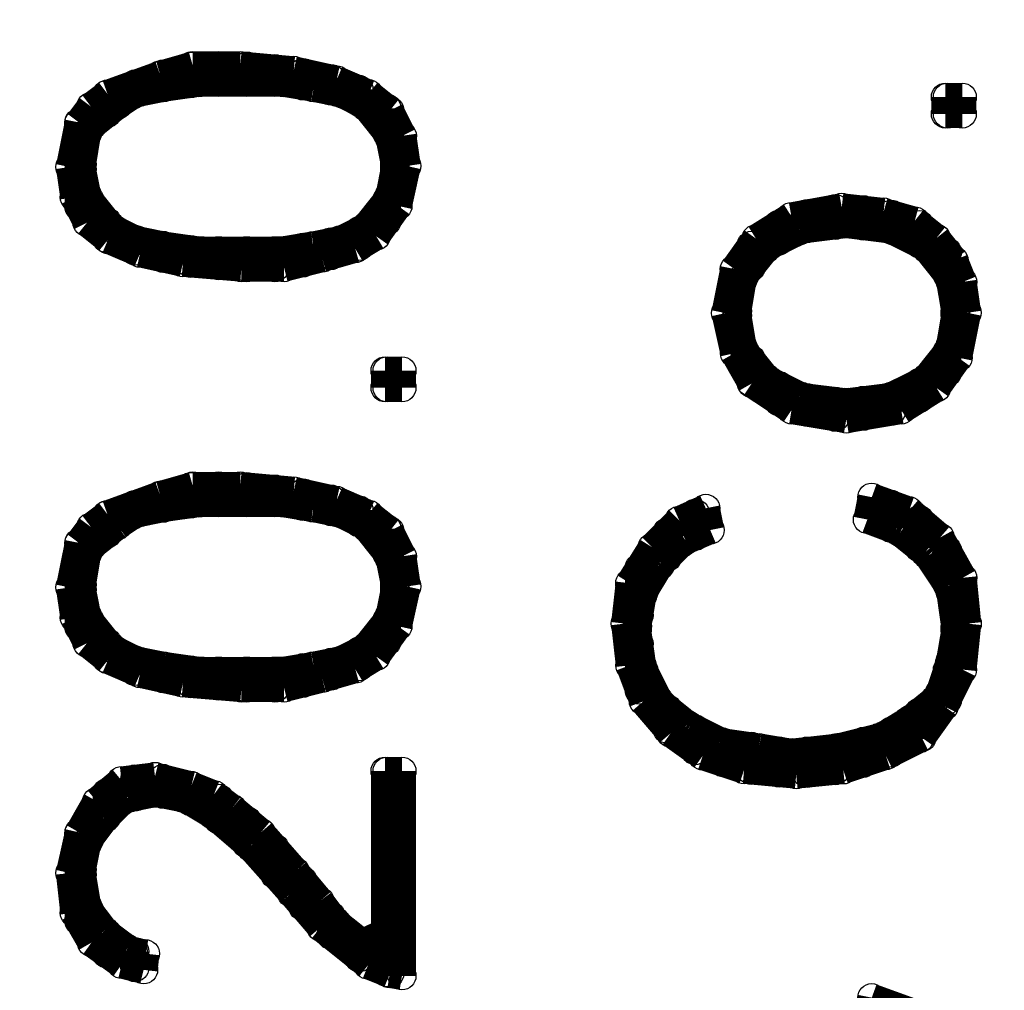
# Model space of a CAD drawing. Extents: x 97 to 162, y 100 to 201.
# Tile 35 of 70: x 137.84 to 139.6, y 144.63 to 146.36. Entities that reach past the tile are written whole.
import ezdxf

# ---------------------------------------------------------------- set-up
doc = ezdxf.new("R2010")
doc.units = 0
doc.layers.get('0').update_dxf_attribs({"linetype": 'CONTINUOUS'})
for name, color, linetype in [('C-MASK_GBR', 7, 'CONTINUOUS'), ('C-SILK_GBR', 6, 'CONTINUOUS'), ('S-MASK_GBR', 1, 'CONTINUOUS'), ('S-SILK_GBR', 4, 'CONTINUOUS')]:
    doc.layers.add(name, color=color, linetype=linetype)

# ---------------------------------------------------------------- blocks, each defined once
blk = doc.blocks.new('ROUND_2')
blk.add_circle((0, 0), 0.025)

msp = doc.modelspace()

# ---------------------------------------------------------------- linework, layer by layer
at = {"layer": 'C-MASK_GBR', "const_width": 0.199898}
msp.add_lwpolyline([(147.951952, 154.795474, 0.8105196), (143.23187, 129.20345)], format="xyb", dxfattribs=at)
at = {"layer": 'C-SILK_GBR', "const_width": 0.199898}
msp.add_lwpolyline([(147.951952, 154.795474, 0.8105196), (143.23187, 129.20345)], format="xyb", dxfattribs=at)
at = {"layer": 'C-SILK_GBR', "const_width": 0.050038}
for points in [[(138.153394, 146.280378), (138.095228, 146.263614)], [(138.150092, 146.247612), (138.150092, 146.279362)], [(138.23823, 146.280378), (138.153394, 146.280378)], [(138.199876, 146.249898), (138.199876, 146.280378)], [(138.333734, 146.271742), (138.23823, 146.280378)], [(138.249914, 146.249898), (138.249914, 146.279362)], [(138.095228, 146.263614), (138.001248, 146.229578)], [(138.100054, 146.2405), (138.100054, 146.265138)], [(138.299952, 146.249898), (138.299952, 146.27479)], [(138.410188, 146.254724), (138.333734, 146.271742)], [(138.34999, 146.243802), (138.34999, 146.267932)], [(138.050016, 146.229832), (138.050016, 146.247358)], [(138.100562, 146.2405), (138.101832, 146.240754)], [(138.101832, 146.240754), (138.164316, 146.249644)], [(138.164316, 146.249644), (138.167872, 146.249898)], [(138.167872, 146.249898), (138.31062, 146.249898)], [(138.31062, 146.249898), (138.314938, 146.249644)], [(138.314938, 146.249644), (138.368278, 146.240754)], [(138.368278, 146.240754), (138.369294, 146.2405)], [(138.400028, 146.234404), (138.400028, 146.25701)], [(138.467338, 146.230086), (138.410188, 146.254724)], [(138.001248, 146.229578), (137.97153, 146.207226)], [(137.999978, 146.194272), (137.999978, 146.228562)], [(138.020044, 146.21002), (138.046968, 146.228054)], [(138.046968, 146.228054), (138.055858, 146.23161)], [(138.055858, 146.23161), (138.100562, 146.2405)], [(138.369294, 146.2405), (138.413744, 146.23161)], [(138.413744, 146.23161), (138.420094, 146.229578)], [(138.420094, 146.229578), (138.455908, 146.211544)], [(138.450066, 146.214592), (138.450066, 146.237706)], [(138.505184, 146.19986), (138.467338, 146.230086)], [(139.526772, 146.22399), (139.496546, 146.22399)], [(139.496546, 146.22399), (139.496546, 146.193764)], [(139.500102, 146.193764), (139.500102, 146.22399)], [(139.526772, 146.193764), (139.526772, 146.22399)], [(137.97153, 146.207226), (137.950194, 146.178778)], [(137.973562, 146.17319), (138.018266, 146.20875)], [(138.018266, 146.20875), (138.020044, 146.21002)], [(138.455908, 146.211544), (138.46429, 146.20494)], [(138.46429, 146.20494), (138.49985, 146.160236)], [(138.500104, 146.159982), (138.500104, 146.204178)], [(138.527536, 146.154902), (138.505184, 146.19986)], [(139.496546, 146.193764), (139.526772, 146.193764)], [(137.950194, 146.178778), (137.934192, 146.099276)], [(137.94994, 146.029172), (137.94994, 146.177762)], [(137.964672, 146.157696), (137.973562, 146.17319)], [(137.955782, 146.104102), (137.964672, 146.157696)], [(138.49985, 146.160236), (138.50493, 146.149568)], [(138.53541, 146.101054), (138.527536, 146.154902)], [(138.50493, 146.149568), (138.51382, 146.104864)], [(137.955274, 146.100038), (137.955782, 146.104102)], [(137.955782, 146.095212), (137.955274, 146.100038)], [(138.51382, 146.104864), (138.514328, 146.100038)], [(138.514328, 146.100038), (138.51382, 146.095212)], [(138.519662, 146.029934), (138.53541, 146.101054)], [(137.934192, 146.099276), (137.942066, 146.045174)], [(137.964672, 146.050508), (137.955782, 146.095212)], [(138.51382, 146.095212), (138.50493, 146.050508)], [(137.969752, 146.03984), (137.964672, 146.050508)], [(138.50493, 146.050508), (138.49985, 146.03984)], [(137.942066, 146.045174), (137.964672, 145.999962)], [(138.005566, 145.995136), (137.969752, 146.03984)], [(138.49985, 146.03984), (138.46429, 145.995136)], [(138.4808, 145.975832), (138.519662, 146.029934)], [(138.500104, 146.002756), (138.500104, 146.03984)], [(139.311634, 146.027394), (139.221718, 146.011138)], [(139.249912, 145.988786), (139.249912, 146.016218)], [(139.29995, 145.995136), (139.29995, 146.025362)], [(139.38631, 146.019012), (139.311634, 146.027394)], [(139.349988, 145.993612), (139.349988, 146.023076)], [(139.441936, 146.003264), (139.38631, 146.019012)], [(139.400026, 145.986754), (139.400026, 146.015202)], [(137.964672, 145.999962), (138.002264, 145.969736)], [(137.999978, 145.971768), (137.999978, 146.001994)], [(138.013694, 145.988278), (138.005566, 145.995136)], [(138.46429, 145.995136), (138.455908, 145.988278)], [(139.221718, 146.011138), (139.158472, 145.971514)], [(139.199874, 145.967196), (139.199874, 145.997422)], [(139.245086, 145.988278), (139.31646, 145.997168)], [(139.31646, 145.997168), (139.32281, 145.997168)], [(139.32281, 145.997168), (139.394184, 145.988278)], [(139.480544, 145.972276), (139.441936, 146.003264)], [(139.450064, 145.961862), (139.450064, 145.99666)], [(138.049508, 145.970498), (138.013694, 145.988278)], [(138.455908, 145.988278), (138.420094, 145.970498)], [(138.450066, 145.95729), (138.450066, 145.985484)], [(139.183364, 145.959068), (139.236958, 145.985738)], [(139.236958, 145.985738), (139.245086, 145.988278)], [(139.394184, 145.988278), (139.402312, 145.985738)], [(139.402312, 145.985738), (139.455906, 145.959068)], [(138.002264, 145.969736), (138.059414, 145.945352)], [(138.055858, 145.968466), (138.049508, 145.970498)], [(138.050016, 145.949416), (138.050016, 145.970244)], [(138.100562, 145.959322), (138.055858, 145.968466)], [(138.100054, 145.936208), (138.100054, 145.959576)], [(138.413744, 145.968466), (138.369294, 145.959322)], [(138.400028, 145.941034), (138.400028, 145.965672)], [(138.420094, 145.970498), (138.413744, 145.968466)], [(138.443462, 145.95348), (138.4808, 145.975832)], [(139.158472, 145.971514), (139.119864, 145.917412)], [(139.15009, 145.920714), (139.15009, 145.959576)], [(139.51204, 145.932906), (139.480544, 145.972276)], [(138.059414, 145.945352), (138.135868, 145.928334)], [(138.101832, 145.959068), (138.100562, 145.959322)], [(138.164316, 145.950178), (138.101832, 145.959068)], [(138.150092, 145.927064), (138.150092, 145.95221)], [(138.167872, 145.949924), (138.164316, 145.950178)], [(138.31062, 145.949924), (138.167872, 145.949924)], [(138.199876, 145.923), (138.199876, 145.949924)], [(138.249914, 145.919698), (138.249914, 145.949924)], [(138.299952, 145.919698), (138.299952, 145.949924)], [(138.314938, 145.950432), (138.31062, 145.949924)], [(138.368278, 145.959322), (138.314938, 145.950432)], [(138.34999, 145.92808), (138.34999, 145.956274)], [(138.369294, 145.959322), (138.368278, 145.959322)], [(138.384534, 145.936716), (138.443462, 145.95348)], [(139.139422, 145.907506), (139.175236, 145.95221)], [(139.175236, 145.95221), (139.183364, 145.959068)], [(139.455906, 145.959068), (139.464288, 145.95221)], [(139.464288, 145.95221), (139.499848, 145.907506)], [(139.500102, 145.907506), (139.500102, 145.947892)], [(138.135868, 145.928334), (138.240262, 145.919698)], [(138.316462, 145.919698), (138.384534, 145.936716)], [(139.527534, 145.894298), (139.51204, 145.932906)], [(138.240262, 145.919698), (138.316462, 145.919698)], [(139.119864, 145.917412), (139.104116, 145.838672)], [(139.134342, 145.896076), (139.139422, 145.907506)], [(139.499848, 145.907506), (139.504928, 145.896076)], [(139.125452, 145.842482), (139.134342, 145.896076)], [(139.504928, 145.896076), (139.514072, 145.842482)], [(139.535408, 145.83918), (139.527534, 145.894298)], [(139.104116, 145.838672), (139.120118, 145.767044)], [(139.124944, 145.838418), (139.125452, 145.842482)], [(139.125452, 145.834354), (139.124944, 145.838418)], [(139.514072, 145.842482), (139.514326, 145.838418)], [(139.514326, 145.838418), (139.514072, 145.834354)], [(139.519406, 145.75917), (139.535408, 145.83918)], [(139.134342, 145.78076), (139.125452, 145.834354)], [(139.514072, 145.834354), (139.504928, 145.78076)], [(139.120118, 145.767044), (139.150852, 145.712942)], [(139.139422, 145.76933), (139.134342, 145.78076)], [(139.175236, 145.724626), (139.139422, 145.76933)], [(139.499848, 145.76933), (139.464288, 145.724626)], [(139.504928, 145.78076), (139.499848, 145.76933)], [(139.500102, 145.732246), (139.500102, 145.76933)], [(139.15009, 145.71472), (139.15009, 145.755868)], [(139.480798, 145.705068), (139.519406, 145.75917)], [(138.526774, 145.735802), (138.496548, 145.735802)], [(138.496548, 145.735802), (138.496548, 145.705322)], [(138.500104, 145.705322), (138.500104, 145.735802)], [(138.526774, 145.705322), (138.526774, 145.735802)], [(139.183364, 145.717768), (139.175236, 145.724626)], [(139.236958, 145.691098), (139.183364, 145.717768)], [(139.455906, 145.717768), (139.402312, 145.691098)], [(139.450064, 145.686018), (139.450064, 145.714974)], [(139.464288, 145.724626), (139.455906, 145.717768)], [(138.496548, 145.705322), (138.526774, 145.705322)], [(139.150852, 145.712942), (139.221972, 145.665698)], [(139.199874, 145.68043), (139.199874, 145.70964)], [(139.417806, 145.665698), (139.480798, 145.705068)], [(139.245086, 145.688558), (139.236958, 145.691098)], [(139.31646, 145.679668), (139.245086, 145.688558)], [(139.249912, 145.661126), (139.249912, 145.68805)], [(139.29995, 145.652744), (139.29995, 145.6817)], [(139.32281, 145.679668), (139.31646, 145.679668)], [(139.394184, 145.688558), (139.32281, 145.679668)], [(139.349988, 145.654522), (139.349988, 145.68297)], [(139.402312, 145.691098), (139.394184, 145.688558)], [(139.400026, 145.662904), (139.400026, 145.690082)], [(139.221972, 145.665698), (139.319762, 145.649442)], [(139.319762, 145.649442), (139.417806, 145.665698)], [(138.153394, 145.530316), (138.095228, 145.513806)], [(138.150092, 145.497804), (138.150092, 145.5293)], [(138.23823, 145.530316), (138.153394, 145.530316)], [(138.199876, 145.50009), (138.199876, 145.530316)], [(138.333734, 145.52168), (138.23823, 145.530316)], [(138.249914, 145.50009), (138.249914, 145.5293)], [(138.299952, 145.50009), (138.299952, 145.524728)], [(138.410188, 145.504662), (138.333734, 145.52168)], [(138.095228, 145.513806), (138.001248, 145.479516)], [(138.100054, 145.490438), (138.100054, 145.515076)], [(138.34999, 145.49374), (138.34999, 145.518124)], [(138.400028, 145.484342), (138.400028, 145.506948)], [(138.467338, 145.480024), (138.410188, 145.504662)], [(139.365228, 145.51025), (139.357354, 145.470372)], [(139.431776, 145.48612), (139.365228, 145.51025)], [(138.050016, 145.47977), (138.050016, 145.497296)], [(138.055858, 145.481548), (138.100562, 145.490692)], [(138.100562, 145.490692), (138.101832, 145.490946)], [(138.101832, 145.490946), (138.164316, 145.499836)], [(138.164316, 145.499836), (138.167872, 145.50009)], [(138.167872, 145.50009), (138.31062, 145.50009)], [(138.31062, 145.50009), (138.314938, 145.499582)], [(138.314938, 145.499582), (138.368278, 145.490692)], [(138.368278, 145.490692), (138.369294, 145.490692)], [(138.369294, 145.490692), (138.413744, 145.481548)], [(138.450066, 145.46453), (138.450066, 145.487644)], [(139.069064, 145.490438), (139.021566, 145.469102)], [(139.076938, 145.451576), (139.069064, 145.490438)], [(139.400026, 145.45437), (139.400026, 145.49755)], [(139.487402, 145.438368), (139.431776, 145.48612)], [(138.001248, 145.479516), (137.97153, 145.457164)], [(137.999978, 145.44421), (137.999978, 145.4785)], [(138.020044, 145.460212), (138.046968, 145.477992)], [(138.046968, 145.477992), (138.055858, 145.481548)], [(138.413744, 145.481548), (138.420094, 145.479516)], [(138.420094, 145.479516), (138.455908, 145.461736)], [(138.505184, 145.450052), (138.467338, 145.480024)], [(139.021566, 145.469102), (138.973306, 145.420842)], [(139.050014, 145.440146), (139.050014, 145.481802)], [(139.357354, 145.470372), (139.408662, 145.451068)], [(139.450064, 145.419572), (139.450064, 145.470626)], [(137.97153, 145.457164), (137.950194, 145.428716)], [(137.973562, 145.423128), (138.018266, 145.458688)], [(138.018266, 145.458688), (138.020044, 145.460212)], [(138.455908, 145.461736), (138.46429, 145.454878)], [(138.46429, 145.454878), (138.49985, 145.410174)], [(138.500104, 145.410174), (138.500104, 145.454116)], [(138.527536, 145.40484), (138.505184, 145.450052)], [(139.032996, 145.43278), (139.076938, 145.451576)], [(139.408662, 145.451068), (139.41552, 145.447258)], [(138.999976, 145.4023), (138.999976, 145.447766)], [(139.025122, 145.427446), (139.032996, 145.43278)], [(139.41552, 145.447258), (139.460224, 145.411444)], [(139.527534, 145.366486), (139.487402, 145.438368)], [(137.950194, 145.428716), (137.934192, 145.349214)], [(137.94994, 145.27911), (137.94994, 145.427954)], [(137.964672, 145.407634), (137.973562, 145.423128)], [(138.973306, 145.420842), (138.933174, 145.356834)], [(138.989562, 145.391886), (139.025122, 145.427446)], [(139.500102, 145.35404), (139.500102, 145.415762)], [(137.955782, 145.35404), (137.964672, 145.407634)], [(138.49985, 145.410174), (138.50493, 145.399506)], [(138.50493, 145.399506), (138.51382, 145.354802)], [(138.53541, 145.350992), (138.527536, 145.40484)], [(139.460224, 145.411444), (139.465558, 145.405856)], [(139.465558, 145.405856), (139.501118, 145.352262)], [(138.949938, 145.29943), (138.949938, 145.383758)], [(138.958828, 145.342356), (138.985752, 145.38706)], [(138.985752, 145.38706), (138.989562, 145.391886)], [(139.535662, 145.284698), (139.527534, 145.366486)], [(137.934192, 145.349214), (137.942066, 145.295112)], [(137.955274, 145.349976), (137.955782, 145.35404)], [(137.955782, 145.34515), (137.955274, 145.349976)], [(137.964672, 145.300446), (137.955782, 145.34515)], [(138.51382, 145.34515), (138.50493, 145.300446)], [(138.51382, 145.354802), (138.514328, 145.349976)], [(138.514328, 145.349976), (138.51382, 145.34515)], [(138.519662, 145.280126), (138.53541, 145.350992)], [(138.933174, 145.356834), (138.925046, 145.284698)], [(139.501118, 145.352262), (139.505182, 145.341848)], [(138.94689, 145.280126), (138.95578, 145.333466)], [(138.95578, 145.333466), (138.958828, 145.342356)], [(139.505182, 145.341848), (139.514072, 145.279364)], [(137.942066, 145.295112), (137.964672, 145.2499)], [(137.969752, 145.289778), (137.964672, 145.300446)], [(138.50493, 145.300446), (138.49985, 145.289778)], [(138.005566, 145.245074), (137.969752, 145.289778)], [(138.49985, 145.289778), (138.46429, 145.245074)], [(138.4808, 145.226024), (138.519662, 145.280126)], [(138.500104, 145.252694), (138.500104, 145.289778)], [(138.925046, 145.284698), (138.933428, 145.210276)], [(138.946382, 145.275808), (138.94689, 145.280126)], [(138.946636, 145.272252), (138.946382, 145.275808)], [(139.514072, 145.279364), (139.514326, 145.275808)], [(139.514326, 145.275808), (139.514072, 145.271744)], [(139.52728, 145.202656), (139.535662, 145.284698)], [(138.955526, 145.209768), (138.946636, 145.272252)], [(139.514072, 145.271744), (139.504928, 145.21815)], [(137.964672, 145.2499), (138.002264, 145.219928)], [(137.999978, 145.221706), (137.999978, 145.251932)], [(138.013694, 145.23847), (138.005566, 145.245074)], [(138.46429, 145.245074), (138.455908, 145.23847)], [(138.949938, 145.16608), (138.949938, 145.249138)], [(138.049508, 145.220436), (138.013694, 145.23847)], [(138.455908, 145.23847), (138.420094, 145.220436)], [(138.443462, 145.203418), (138.4808, 145.226024)], [(138.450066, 145.207482), (138.450066, 145.235422)], [(138.002264, 145.219928), (138.059414, 145.19529)], [(138.055858, 145.218404), (138.049508, 145.220436)], [(138.050016, 145.199354), (138.050016, 145.220182)], [(138.100562, 145.209514), (138.055858, 145.218404)], [(138.100054, 145.1864), (138.100054, 145.209514)], [(138.101832, 145.20926), (138.100562, 145.209514)], [(138.164316, 145.20037), (138.101832, 145.20926)], [(138.368278, 145.20926), (138.314938, 145.20037)], [(138.34999, 145.178018), (138.34999, 145.206212)], [(138.369294, 145.209514), (138.368278, 145.20926)], [(138.413744, 145.218404), (138.369294, 145.209514)], [(138.400028, 145.190972), (138.400028, 145.21561)], [(138.420094, 145.220436), (138.413744, 145.218404)], [(138.933428, 145.210276), (138.957558, 145.146014)], [(138.958066, 145.202148), (138.955526, 145.209768)], [(139.504166, 145.21434), (139.486132, 145.160746)], [(139.504928, 145.21815), (139.504166, 145.21434)], [(138.059414, 145.19529), (138.135868, 145.178272)], [(138.150092, 145.177256), (138.150092, 145.202402)], [(138.167872, 145.200116), (138.164316, 145.20037)], [(138.31062, 145.200116), (138.167872, 145.200116)], [(138.199876, 145.172938), (138.199876, 145.200116)], [(138.249914, 145.169636), (138.249914, 145.200116)], [(138.299952, 145.169636), (138.299952, 145.200116)], [(138.314938, 145.20037), (138.31062, 145.200116)], [(138.316462, 145.169636), (138.384534, 145.186654)], [(138.384534, 145.186654), (138.443462, 145.203418)], [(138.984736, 145.148554), (138.958066, 145.202148)], [(139.494514, 145.137124), (139.52728, 145.202656)], [(139.500102, 145.147792), (139.500102, 145.202148)], [(138.135868, 145.178272), (138.240262, 145.169636)], [(138.240262, 145.169636), (138.316462, 145.169636)], [(139.486132, 145.160746), (139.478004, 145.149316)], [(138.957558, 145.146014), (139.006326, 145.089118)], [(138.991594, 145.140426), (138.984736, 145.148554)], [(139.036044, 145.104612), (138.991594, 145.140426)], [(138.999976, 145.096484), (138.999976, 145.133568)], [(139.478004, 145.149316), (139.433554, 145.113502)], [(139.454636, 145.081244), (139.494514, 145.137124)], [(139.450064, 145.078958), (139.450064, 145.12671)], [(139.040616, 145.101818), (139.036044, 145.104612)], [(139.09421, 145.074894), (139.040616, 145.101818)], [(139.43076, 145.111724), (139.386056, 145.0848)], [(139.433554, 145.113502), (139.43076, 145.111724)], [(139.006326, 145.089118), (139.063222, 145.048478)], [(139.050014, 145.057876), (139.050014, 145.096992)], [(139.379198, 145.082006), (139.307824, 145.064226)], [(139.386056, 145.0848), (139.379198, 145.082006)], [(139.390374, 145.048986), (139.454636, 145.081244)], [(139.400026, 145.053812), (139.400026, 145.093182)], [(139.10183, 145.072608), (139.09421, 145.074894)], [(139.100052, 145.036286), (139.100052, 145.072862)], [(139.16406, 145.063718), (139.10183, 145.072608)], [(139.15009, 145.02257), (139.15009, 145.06575)], [(139.2174, 145.054828), (139.16406, 145.063718)], [(139.304522, 145.063464), (139.224258, 145.054574)], [(139.307824, 145.064226), (139.304522, 145.063464)], [(139.349988, 145.035524), (139.349988, 145.07464)], [(139.063222, 145.048478), (139.13739, 145.02384)], [(139.199874, 145.017998), (139.199874, 145.057622)], [(139.224258, 145.054574), (139.2174, 145.054828)], [(139.249912, 145.017236), (139.249912, 145.057368)], [(139.29995, 145.022316), (139.29995, 145.062956)], [(139.314428, 145.023586), (139.390374, 145.048986)], [(138.086084, 145.012156), (138.026394, 145.00479)], [(138.151108, 144.9959), (138.086084, 145.012156)], [(138.526774, 145.021554), (138.496548, 145.021554)], [(138.496548, 145.021554), (138.496548, 144.734026)], [(138.500104, 144.66189), (138.500104, 145.021554)], [(138.526774, 144.656302), (138.526774, 145.021554)], [(139.13739, 145.02384), (139.230354, 145.015204)], [(139.230354, 145.015204), (139.314428, 145.023586)], [(138.026394, 145.00479), (137.981944, 144.967706)], [(138.050016, 144.975072), (138.050016, 145.007584)], [(138.100054, 144.980152), (138.100054, 145.0086)], [(138.150092, 144.96669), (138.150092, 144.996154)], [(138.19124, 144.979898), (138.151108, 144.9959)], [(137.999978, 144.940782), (137.999978, 144.982692)], [(138.038078, 144.972786), (138.082528, 144.981676)], [(138.082528, 144.981676), (138.092434, 144.981676)], [(138.092434, 144.981676), (138.137138, 144.972786)], [(138.223752, 144.95526), (138.19124, 144.979898)], [(137.981944, 144.967706), (137.950448, 144.912334)], [(137.998454, 144.939004), (138.025124, 144.965928)], [(138.025124, 144.965928), (138.038078, 144.972786)], [(138.137138, 144.972786), (138.145012, 144.969738)], [(138.145012, 144.969738), (138.189716, 144.942814)], [(138.199876, 144.934432), (138.199876, 144.973294)], [(138.189716, 144.942814), (138.193018, 144.940528)], [(138.193018, 144.940528), (138.255502, 144.886934)], [(138.275314, 144.912334), (138.223752, 144.95526)], [(137.969244, 144.90065), (137.996168, 144.936464)], [(137.996168, 144.936464), (137.998454, 144.939004)], [(138.249914, 144.891506), (138.249914, 144.933416)], [(137.950448, 144.912334), (137.934192, 144.83969)], [(137.94994, 144.754854), (137.94994, 144.910556)], [(138.336274, 144.842738), (138.275314, 144.912334)], [(137.955782, 144.84604), (137.964672, 144.89049)], [(137.964672, 144.89049), (137.969244, 144.90065)], [(138.255502, 144.886934), (138.258042, 144.884394)], [(138.258042, 144.884394), (138.329416, 144.80413)], [(138.299952, 144.83715), (138.299952, 144.88414)], [(137.934192, 144.83969), (137.942066, 144.76857)], [(137.955274, 144.84096), (137.955782, 144.84604)], [(137.955782, 144.836896), (137.955274, 144.84096)], [(137.964672, 144.783302), (137.955782, 144.836896)], [(138.38047, 144.789906), (138.336274, 144.842738)], [(138.34999, 144.78), (138.34999, 144.826228)], [(138.329416, 144.80413), (138.32967, 144.803876)], [(138.32967, 144.803876), (138.38174, 144.74317)], [(137.969244, 144.77238), (137.964672, 144.783302)], [(138.406886, 144.7546), (138.38047, 144.789906)], [(137.942066, 144.76857), (137.972546, 144.715484)], [(137.996168, 144.73682), (137.969244, 144.77238)], [(138.400028, 144.728438), (138.400028, 144.763744)], [(138.411204, 144.750028), (138.406886, 144.7546)], [(138.455908, 144.714468), (138.411204, 144.750028)], [(138.000994, 144.73174), (137.996168, 144.73682)], [(137.999978, 144.695672), (137.999978, 144.732756)], [(138.036808, 144.70507), (138.000994, 144.73174)], [(138.38174, 144.74317), (138.466322, 144.675352)], [(138.496548, 144.734026), (138.455908, 144.714468)], [(137.972546, 144.715484), (138.026648, 144.676622)], [(138.450066, 144.68856), (138.450066, 144.71904)], [(138.046968, 144.700498), (138.036808, 144.70507)], [(138.069066, 144.695926), (138.046968, 144.700498)], [(138.050016, 144.67078), (138.050016, 144.699736)], [(138.065764, 144.66697), (138.069066, 144.695926)], [(138.026648, 144.676622), (138.065764, 144.66697)], [(138.466322, 144.675352), (138.50493, 144.659858)], [(138.50493, 144.659858), (138.526774, 144.656302)], [(139.365228, 144.61744), (139.357354, 144.577562)], [(139.431776, 144.59331), (139.365228, 144.61744)]]:
    msp.add_lwpolyline(points, dxfattribs=at)
at = {"layer": 'S-MASK_GBR', "const_width": 0.199898}
msp.add_lwpolyline([(147.951952, 154.795474, 0.8105196), (143.23187, 129.20345)], format="xyb", dxfattribs=at)
at = {"layer": 'S-SILK_GBR', "const_width": 0.199898}
msp.add_lwpolyline([(147.951952, 154.795474, 0.8105196), (143.23187, 129.20345)], format="xyb", dxfattribs=at)

# ---------------------------------------------------------------- block references
at = {"layer": 'C-SILK_GBR'}
for p in [(138.150092, 146.279362), (138.153394, 146.280378), (138.199876, 146.280378), (138.23823, 146.280378), (138.249914, 146.279362), (138.095228, 146.263614), (138.100054, 146.265138), (138.299952, 146.27479), (138.333734, 146.271742), (138.34999, 146.267932), (138.050016, 146.247358), (138.101832, 146.240754), (138.150092, 146.247612), (138.164316, 146.249644), (138.167872, 146.249898), (138.199876, 146.249898), (138.249914, 146.249898), (138.299952, 146.249898), (138.31062, 146.249898), (138.314938, 146.249644), (138.34999, 146.243802), (138.368278, 146.240754), (138.400028, 146.25701), (138.410188, 146.254724), (137.999978, 146.228562), (138.001248, 146.229578), (138.046968, 146.228054), (138.050016, 146.229832), (138.055858, 146.23161), (138.100054, 146.2405), (138.100562, 146.2405), (138.369294, 146.2405), (138.400028, 146.234404), (138.413744, 146.23161), (138.420094, 146.229578), (138.450066, 146.237706), (138.467338, 146.230086), (139.496546, 146.22399), (139.500102, 146.22399), (139.526772, 146.22399), (139.526772, 146.22399), (137.97153, 146.207226), (138.018266, 146.20875), (138.020044, 146.21002), (138.450066, 146.214592), (138.455908, 146.211544), (137.999978, 146.194272), (138.46429, 146.20494), (138.500104, 146.204178), (138.505184, 146.19986), (139.496546, 146.193764), (139.500102, 146.193764), (139.526772, 146.193764), (137.94994, 146.177762), (137.950194, 146.178778), (137.973562, 146.17319), (137.964672, 146.157696), (138.49985, 146.160236), (138.500104, 146.159982), (138.527536, 146.154902), (138.50493, 146.149568), (137.955274, 146.100038), (137.955782, 146.104102), (138.51382, 146.104864), (138.514328, 146.100038), (138.514328, 146.100038), (138.53541, 146.101054), (138.53541, 146.101054), (137.934192, 146.099276), (137.955782, 146.095212), (138.51382, 146.095212), (137.964672, 146.050508), (138.50493, 146.050508), (137.942066, 146.045174), (137.969752, 146.03984), (138.49985, 146.03984), (138.500104, 146.03984), (138.519662, 146.029934), (137.94994, 146.029172), (139.249912, 146.016218), (139.29995, 146.025362), (139.311634, 146.027394), (139.349988, 146.023076), (139.38631, 146.019012), (139.400026, 146.015202), (137.964672, 145.999962), (137.999978, 146.001994), (138.005566, 145.995136), (138.46429, 145.995136), (138.500104, 146.002756), (139.199874, 145.997422), (139.221718, 146.011138), (139.29995, 145.995136), (139.31646, 145.997168), (139.32281, 145.997168), (139.441936, 146.003264), (139.450064, 145.99666), (138.013694, 145.988278), (138.450066, 145.985484), (138.455908, 145.988278), (139.236958, 145.985738), (139.245086, 145.988278), (139.249912, 145.988786), (139.349988, 145.993612), (139.394184, 145.988278), (139.400026, 145.986754), (139.402312, 145.985738), (137.999978, 145.971768), (138.002264, 145.969736), (138.049508, 145.970498), (138.050016, 145.970244), (138.055858, 145.968466), (138.100054, 145.959576), (138.400028, 145.965672), (138.413744, 145.968466), (138.420094, 145.970498), (138.4808, 145.975832), (139.15009, 145.959576), (139.158472, 145.971514), (139.199874, 145.967196), (139.450064, 145.961862), (139.480544, 145.972276), (138.050016, 145.949416), (138.059414, 145.945352), (138.100562, 145.959322), (138.101832, 145.959068), (138.150092, 145.95221), (138.164316, 145.950178), (138.167872, 145.949924), (138.199876, 145.949924), (138.249914, 145.949924), (138.299952, 145.949924), (138.31062, 145.949924), (138.314938, 145.950432), (138.34999, 145.956274), (138.368278, 145.959322), (138.369294, 145.959322), (138.443462, 145.95348), (138.450066, 145.95729), (139.175236, 145.95221), (139.183364, 145.959068), (139.455906, 145.959068), (139.464288, 145.95221), (139.500102, 145.947892), (138.100054, 145.936208), (138.135868, 145.928334), (138.150092, 145.927064), (138.34999, 145.92808), (138.384534, 145.936716), (138.400028, 145.941034), (139.51204, 145.932906), (138.199876, 145.923), (138.240262, 145.919698), (138.249914, 145.919698), (138.299952, 145.919698), (138.316462, 145.919698), (139.119864, 145.917412), (139.139422, 145.907506), (139.15009, 145.920714), (139.499848, 145.907506), (139.500102, 145.907506), (139.134342, 145.896076), (139.504928, 145.896076), (139.527534, 145.894298), (139.104116, 145.838672), (139.124944, 145.838418), (139.125452, 145.842482), (139.514072, 145.842482), (139.514072, 145.842482), (139.514326, 145.838418), (139.514326, 145.838418), (139.535408, 145.83918), (139.535408, 145.83918), (139.125452, 145.834354), (139.514072, 145.834354), (139.514072, 145.834354), (139.120118, 145.767044), (139.134342, 145.78076), (139.139422, 145.76933), (139.499848, 145.76933), (139.500102, 145.76933), (139.504928, 145.78076), (139.15009, 145.755868), (139.519406, 145.75917), (138.496548, 145.735802), (138.500104, 145.735802), (138.526774, 145.735802), (138.526774, 145.735802), (139.500102, 145.732246), (139.15009, 145.71472), (139.175236, 145.724626), (139.183364, 145.717768), (139.450064, 145.714974), (139.455906, 145.717768), (139.464288, 145.724626), (138.496548, 145.705322), (138.500104, 145.705322), (138.526774, 145.705322), (139.150852, 145.712942), (139.199874, 145.70964), (139.480798, 145.705068), (139.199874, 145.68043), (139.236958, 145.691098), (139.245086, 145.688558), (139.249912, 145.68805), (139.29995, 145.6817), (139.31646, 145.679668), (139.32281, 145.679668), (139.349988, 145.68297), (139.394184, 145.688558), (139.400026, 145.690082), (139.402312, 145.691098), (139.450064, 145.686018), (139.221972, 145.665698), (139.249912, 145.661126), (139.400026, 145.662904), (139.417806, 145.665698), (139.29995, 145.652744), (139.319762, 145.649442), (139.349988, 145.654522), (138.150092, 145.5293), (138.153394, 145.530316), (138.199876, 145.530316), (138.23823, 145.530316), (138.249914, 145.5293), (138.299952, 145.524728), (138.333734, 145.52168), (138.095228, 145.513806), (138.100054, 145.515076), (138.34999, 145.518124), (138.400028, 145.506948), (138.410188, 145.504662), (139.365228, 145.51025), (138.050016, 145.497296), (138.100054, 145.490438), (138.100562, 145.490692), (138.101832, 145.490946), (138.150092, 145.497804), (138.164316, 145.499836), (138.167872, 145.50009), (138.199876, 145.50009), (138.249914, 145.50009), (138.299952, 145.50009), (138.31062, 145.50009), (138.314938, 145.499582), (138.34999, 145.49374), (138.368278, 145.490692), (138.369294, 145.490692), (138.450066, 145.487644), (139.069064, 145.490438), (139.400026, 145.49755), (139.431776, 145.48612), (137.999978, 145.4785), (138.001248, 145.479516), (138.046968, 145.477992), (138.050016, 145.47977), (138.055858, 145.481548), (138.400028, 145.484342), (138.413744, 145.481548), (138.420094, 145.479516), (138.467338, 145.480024), (139.021566, 145.469102), (139.050014, 145.481802), (139.357354, 145.470372), (139.450064, 145.470626), (137.97153, 145.457164), (138.018266, 145.458688), (138.020044, 145.460212), (138.450066, 145.46453), (138.455908, 145.461736), (138.46429, 145.454878), (138.500104, 145.454116), (138.505184, 145.450052), (139.076938, 145.451576), (139.400026, 145.45437), (139.408662, 145.451068), (137.999978, 145.44421), (138.999976, 145.447766), (139.032996, 145.43278), (139.050014, 145.440146), (139.41552, 145.447258), (139.487402, 145.438368), (137.94994, 145.427954), (137.950194, 145.428716), (137.973562, 145.423128), (138.973306, 145.420842), (139.025122, 145.427446), (139.450064, 145.419572), (139.500102, 145.415762), (137.964672, 145.407634), (138.49985, 145.410174), (138.500104, 145.410174), (138.50493, 145.399506), (138.527536, 145.40484), (138.999976, 145.4023), (139.460224, 145.411444), (139.465558, 145.405856), (138.949938, 145.383758), (138.985752, 145.38706), (138.989562, 145.391886), (139.527534, 145.366486), (137.934192, 145.349214), (137.955274, 145.349976), (137.955782, 145.35404), (137.955782, 145.34515), (138.51382, 145.354802), (138.51382, 145.34515), (138.514328, 145.349976), (138.514328, 145.349976), (138.53541, 145.350992), (138.53541, 145.350992), (138.933174, 145.356834), (139.500102, 145.35404), (139.501118, 145.352262), (138.95578, 145.333466), (138.958828, 145.342356), (139.505182, 145.341848), (137.942066, 145.295112), (137.964672, 145.300446), (138.50493, 145.300446), (138.949938, 145.29943), (137.94994, 145.27911), (137.969752, 145.289778), (138.49985, 145.289778), (138.500104, 145.289778), (138.519662, 145.280126), (138.925046, 145.284698), (138.946382, 145.275808), (138.94689, 145.280126), (139.514072, 145.279364), (139.514326, 145.275808), (139.535662, 145.284698), (139.535662, 145.284698), (138.946636, 145.272252), (139.514072, 145.271744), (139.514072, 145.271744), (137.964672, 145.2499), (137.999978, 145.251932), (138.005566, 145.245074), (138.46429, 145.245074), (138.500104, 145.252694), (138.949938, 145.249138), (137.999978, 145.221706), (138.013694, 145.23847), (138.450066, 145.235422), (138.455908, 145.23847), (138.4808, 145.226024), (138.002264, 145.219928), (138.049508, 145.220436), (138.050016, 145.220182), (138.055858, 145.218404), (138.100054, 145.209514), (138.100562, 145.209514), (138.101832, 145.20926), (138.34999, 145.206212), (138.368278, 145.20926), (138.369294, 145.209514), (138.400028, 145.21561), (138.413744, 145.218404), (138.420094, 145.220436), (138.450066, 145.207482), (138.933428, 145.210276), (138.955526, 145.209768), (139.504166, 145.21434), (139.504928, 145.21815), (138.050016, 145.199354), (138.059414, 145.19529), (138.100054, 145.1864), (138.150092, 145.202402), (138.164316, 145.20037), (138.167872, 145.200116), (138.199876, 145.200116), (138.249914, 145.200116), (138.299952, 145.200116), (138.31062, 145.200116), (138.314938, 145.20037), (138.384534, 145.186654), (138.400028, 145.190972), (138.443462, 145.203418), (138.958066, 145.202148), (139.500102, 145.202148), (139.52728, 145.202656), (138.135868, 145.178272), (138.150092, 145.177256), (138.199876, 145.172938), (138.240262, 145.169636), (138.249914, 145.169636), (138.299952, 145.169636), (138.316462, 145.169636), (138.34999, 145.178018), (138.949938, 145.16608), (139.486132, 145.160746), (138.957558, 145.146014), (138.984736, 145.148554), (138.991594, 145.140426), (138.991594, 145.140426), (138.999976, 145.133568), (139.478004, 145.149316), (139.494514, 145.137124), (139.500102, 145.147792), (139.450064, 145.12671), (139.036044, 145.104612), (139.040616, 145.101818), (139.43076, 145.111724), (139.433554, 145.113502), (138.999976, 145.096484), (139.006326, 145.089118), (139.050014, 145.096992), (139.379198, 145.082006), (139.386056, 145.0848), (139.400026, 145.093182), (139.454636, 145.081244), (139.09421, 145.074894), (139.100052, 145.072862), (139.10183, 145.072608), (139.15009, 145.06575), (139.16406, 145.063718), (139.304522, 145.063464), (139.307824, 145.064226), (139.349988, 145.07464), (139.450064, 145.078958), (139.050014, 145.057876), (139.063222, 145.048478), (139.199874, 145.057622), (139.2174, 145.054828), (139.224258, 145.054574), (139.249912, 145.057368), (139.29995, 145.062956), (139.390374, 145.048986), (139.400026, 145.053812), (139.100052, 145.036286), (139.349988, 145.035524), (138.086084, 145.012156), (138.496548, 145.021554), (138.500104, 145.021554), (138.526774, 145.021554), (138.526774, 145.021554), (139.13739, 145.02384), (139.15009, 145.02257), (139.199874, 145.017998), (139.230354, 145.015204), (139.249912, 145.017236), (139.29995, 145.022316), (139.314428, 145.023586), (138.026394, 145.00479), (138.050016, 145.007584), (138.100054, 145.0086), (138.150092, 144.996154), (138.151108, 144.9959), (137.999978, 144.982692), (138.082528, 144.981676), (138.092434, 144.981676), (138.100054, 144.980152), (138.19124, 144.979898), (137.981944, 144.967706), (138.025124, 144.965928), (138.038078, 144.972786), (138.050016, 144.975072), (138.137138, 144.972786), (138.145012, 144.969738), (138.150092, 144.96669), (138.199876, 144.973294), (137.999978, 144.940782), (138.189716, 144.942814), (138.193018, 144.940528), (138.223752, 144.95526), (137.996168, 144.936464), (137.998454, 144.939004), (138.199876, 144.934432), (138.249914, 144.933416), (137.94994, 144.910556), (137.950448, 144.912334), (138.275314, 144.912334), (137.964672, 144.89049), (137.964672, 144.89049), (137.969244, 144.90065), (138.249914, 144.891506), (138.255502, 144.886934), (138.258042, 144.884394), (138.299952, 144.88414), (137.934192, 144.83969), (137.955274, 144.84096), (137.955782, 144.84604), (137.955782, 144.836896), (138.299952, 144.83715), (138.336274, 144.842738), (138.34999, 144.826228), (138.329416, 144.80413), (138.32967, 144.803876), (137.964672, 144.783302), (138.38047, 144.789906), (137.942066, 144.76857), (137.969244, 144.77238), (138.34999, 144.78), (137.94994, 144.754854), (138.400028, 144.763744), (138.406886, 144.7546), (138.411204, 144.750028), (137.996168, 144.73682), (137.999978, 144.732756), (138.000994, 144.73174), (138.38174, 144.74317), (138.496548, 144.734026), (137.972546, 144.715484), (138.400028, 144.728438), (138.450066, 144.71904), (138.455908, 144.714468), (137.999978, 144.695672), (138.036808, 144.70507), (138.046968, 144.700498), (138.050016, 144.699736), (138.069066, 144.695926), (138.450066, 144.68856), (138.026648, 144.676622), (138.050016, 144.67078), (138.065764, 144.66697), (138.466322, 144.675352), (138.500104, 144.66189), (138.50493, 144.659858), (138.526774, 144.656302), (139.365228, 144.61744)]:
    msp.add_blockref('ROUND_2', p, dxfattribs=at)

doc.saveas('drawing.dxf')
